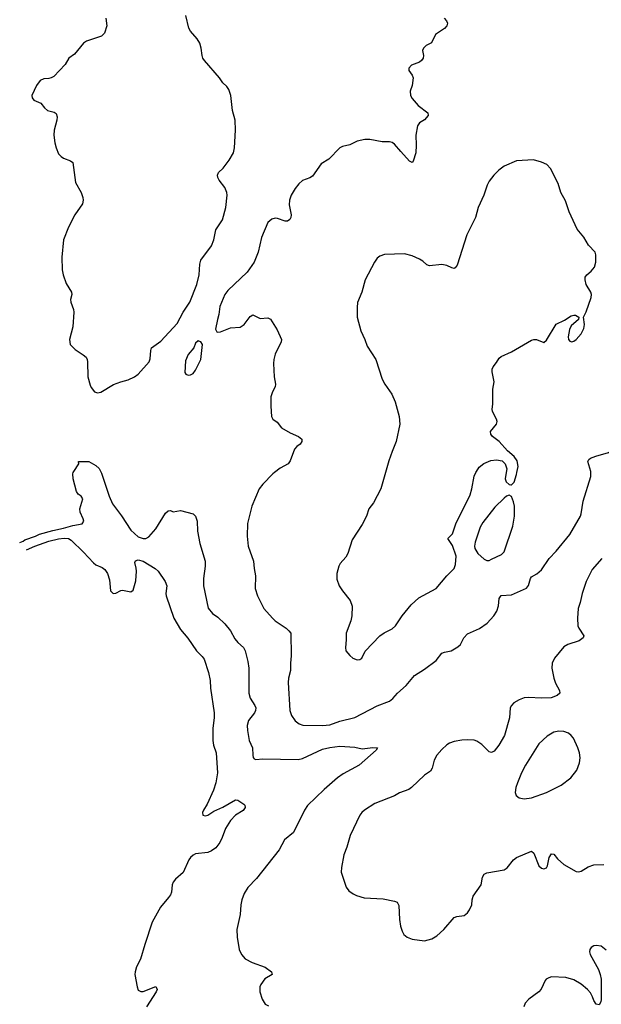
# Model space of a CAD drawing. Header units: inches. Extents: x 1649826 to 1814874, y 507393 to 641959.
# Tile 31 of 131: x 1674297 to 1678971, y 605730 to 613638. Entities that reach past the tile are written whole.
import ezdxf

# ---------------------------------------------------------------- set-up
doc = ezdxf.new("R2010")
doc.units = ezdxf.units.IN
doc.header["$MEASUREMENT"] = 0
doc.layers.add('B6670', color=7, linetype='Continuous')
doc.layers.add('B6671', color=7, linetype='Continuous')

msp = doc.modelspace()

# ---------------------------------------------------------------- linework, layer by layer
at = {"layer": 'B6670', "color": 6}
for points, elevation in [([(1674296.8, 609438.7), (1674324.7, 609450), (1674338.6, 609461.4), (1674424.9, 609490), (1674455.2, 609504.8), (1674564.3, 609535.7), (1674650, 609553.2), (1674723.8, 609576.2), (1674798.3, 609590), (1674811.6, 609610), (1674808, 609630), (1674783.4, 609683.4), (1674780.9, 609710), (1674804.4, 609790), (1674790.6, 609810), (1674767.4, 609827.4), (1674753.8, 609850), (1674726.3, 609950), (1674723.8, 609990), (1674727.3, 610000)], 500), ([(1674953, 610000), (1674955.4, 609995.4), (1675014.9, 609810), (1675043.6, 609750), (1675113.9, 609653.9), (1675190, 609537.5), (1675250, 609485.5), (1675290, 609471), (1675310, 609471.9), (1675334.8, 609485.2), (1675390.1, 609549.9), (1675470, 609674.4), (1675490, 609692.3), (1675510, 609695.8), (1675530, 609685.7), (1675590, 609695.5), (1675690, 609668.2), (1675710.1, 609650.1), (1675722, 609610), (1675726.1, 609530), (1675745.6, 609430), (1675787.6, 609290), (1675788.8, 609250), (1675775.2, 609150), (1675774.2, 609090), (1675812.7, 608912.7), (1675845.5, 608870), (1675890, 608839.9), (1675946.2, 608786.2), (1675990.5, 608730.5), (1676025.2, 608665.2), (1676050, 608637.2), (1676096.6, 608596.6), (1676109.7, 608569.7), (1676130, 608482.4), (1676137.2, 608430), (1676138.4, 608230), (1676150.4, 608190), (1676187.3, 608130), (1676193.7, 608110), (1676192.7, 608090), (1676183.8, 608070), (1676136.8, 608010), (1676126.3, 607970), (1676127.6, 607930), (1676140.8, 607850), (1676167.1, 607790), (1676170.1, 607730), (1676173.2, 607713.2), (1676181.4, 607701.4), (1676195, 607695), (1676250, 607700.2), (1676534.8, 607694.8), (1676570, 607703.8), (1676730, 607778.5), (1676790, 607793.5), (1676870, 607803.8), (1676990, 607794.3), (1677050, 607782.9), (1677133.7, 607793.7), (1677172.7, 607790), (1677162.6, 607770), (1677026.1, 607650), (1676897.7, 607582.3), (1676850, 607549), (1676743.9, 607456.1), (1676610, 607327.3), (1676584.7, 607290), (1676498.3, 607110), (1676424.1, 607050), (1676383.3, 606970), (1676199.4, 606740.6), (1676130, 606667.1), (1676101.3, 606618.7), (1676082.5, 606570), (1676073.7, 606530), (1676069.2, 606450), (1676041.2, 606330), (1676043.5, 606270), (1676062, 606170), (1676079, 606130), (1676110, 606094.7), (1676165, 606065), (1676270, 606028.8), (1676321.8, 605990), (1676326.7, 605970), (1676266.8, 605933.2), (1676233.6, 605890), (1676226, 605870), (1676227, 605830), (1676244.6, 605770), (1676270, 605730.2), (1676297, 605717)], 500), ([(1676344.3, 610000), (1676331.7, 609990), (1676250, 609908.7), (1676220.5, 609870), (1676163, 609730), (1676129, 609591), (1676125.9, 609490), (1676132.6, 609410), (1676175.2, 609290), (1676180.1, 609230), (1676191.5, 609170), (1676188.9, 609070), (1676207.3, 609010), (1676258.7, 608910), (1676328.9, 608830), (1676350.7, 608810), (1676437.5, 608750), (1676461.2, 608730), (1676475.1, 608710), (1676477.9, 608530), (1676472.7, 608470), (1676474.1, 608410), (1676457.9, 608350), (1676454.3, 608314.3), (1676467, 608090), (1676480.1, 608050), (1676510, 608007.9), (1676541.8, 607981.8), (1676571.5, 607971.5), (1676730, 607968.5), (1676790, 607975.5), (1676870, 608005.2), (1676990, 608033.8), (1677170, 608128), (1677270, 608164.4), (1677295.2, 608184.8), (1677334.3, 608230), (1677401.7, 608290), (1677468.6, 608371.4), (1677550, 608422.2), (1677644.4, 608490), (1677690.2, 608549.8), (1677710, 608558.7), (1677763.4, 608570), (1677819, 608601), (1677840.1, 608619.9), (1677866.8, 608673.2), (1677894.8, 608705.2), (1677992.7, 608747.3), (1678052.6, 608790), (1678108, 608850), (1678132.1, 608887.9), (1678144.9, 608930), (1678150.8, 608989.2), (1678166.7, 609013.3), (1678250, 609019.7), (1678368.8, 609071.2), (1678385.9, 609094.1), (1678401.1, 609150), (1678410, 609164.6), (1678453.6, 609186.4), (1678490, 609218.5), (1678552.8, 609310), (1678608.5, 609370), (1678717.6, 609502.4), (1678803.7, 609650), (1678810.5, 609670), (1678825.7, 609770), (1678887.9, 609970), (1678887.1, 610000)], 600), ([(1677236.8, 610000), (1677199.7, 609870), (1677141.2, 609758.8), (1677103.5, 609710), (1677084.7, 609650), (1677050, 609583.6), (1676970, 609459.7), (1676934.7, 609350), (1676918.2, 609321.8), (1676873, 609270), (1676861, 609250), (1676846.2, 609190), (1676844.8, 609144.8), (1676863.7, 609090), (1676890.4, 609050), (1676953.4, 608973.4), (1676968.6, 608928.6), (1676967.1, 608850), (1676959.1, 608810), (1676921.9, 608710), (1676921.7, 608658.3), (1676914.7, 608594.7), (1676919.2, 608570), (1676950, 608531.5), (1676974.3, 608510), (1677010, 608496.6), (1677030, 608499.8), (1677045.3, 608510), (1677074.6, 608565.4), (1677191.3, 608688.7), (1677226.4, 608713.6), (1677290, 608745.8), (1677318.5, 608770), (1677372.1, 608850), (1677441.8, 608938.2), (1677505.3, 608994.7), (1677645, 609070), (1677730, 609172.4), (1677789.4, 609230), (1677798.3, 609261.7), (1677805.1, 609330), (1677774.4, 609414.4), (1677739, 609470), (1677774.5, 609510), (1677801.3, 609590), (1677917.2, 609822.8), (1677931.1, 609870), (1677948.9, 609971.1), (1677962.3, 610000)], 700), ([(1678206.8, 610000), (1678198.9, 609950), (1678205.6, 609925.6), (1678230, 609903.8), (1678243.1, 609903.1), (1678250, 609903.1), (1678270, 609923.1), (1678290, 609984.9), (1678293.3, 610000)], 700), ([(1674351.3, 609381.1), (1674419.6, 609410), (1674530, 609448.5), (1674609, 609469), (1674654.2, 609474.2), (1674690.2, 609470.2), (1674710, 609458), (1674810, 609361.6), (1674890, 609275.1), (1674910, 609260.7), (1674959.4, 609239.4), (1674982.1, 609222.1), (1675001.3, 609190), (1675019.8, 609139.8), (1675026.2, 609050), (1675049.3, 609029.3), (1675070, 609031.8), (1675110, 609053.8), (1675123.7, 609056.3), (1675190, 609041.5), (1675210, 609056.1), (1675229.1, 609130), (1675234.4, 609210), (1675233.6, 609233.6), (1675222.3, 609277.7), (1675227.5, 609292.5), (1675250, 609300.5), (1675290, 609288.2), (1675386.8, 609230), (1675409, 609209), (1675467, 609127), (1675479.7, 609090), (1675471.1, 609030), (1675473.1, 609010), (1675536.1, 608830), (1675590, 608741), (1675649.1, 608670), (1675717.8, 608570), (1675764.4, 608524.4), (1675780.7, 608500.7), (1675814.5, 608394.5), (1675827.1, 608330), (1675830.4, 608270), (1675858.8, 608070), (1675858.7, 608030), (1675848.3, 607948.3), (1675847.8, 607850), (1675854.9, 607810), (1675876.9, 607750), (1675885.5, 607590), (1675872.8, 607510), (1675854.7, 607450), (1675803.6, 607336.4), (1675773.6, 607290), (1675766.3, 607270), (1675769.7, 607250), (1675790, 607243.9), (1675810, 607248.3), (1675858.4, 607281.6), (1675930, 607312.8), (1676030, 607371.9), (1676050, 607369.6), (1676097.4, 607337.4), (1676105.4, 607330), (1676108.3, 607310), (1676093.3, 607286.7), (1676030, 607249.6), (1675990, 607205.6), (1675950, 607140.6), (1675925.3, 607070), (1675906.2, 607030), (1675873.4, 606986.6), (1675838.5, 606961.5), (1675810, 606949.1), (1675710, 606937.7), (1675690, 606927.7), (1675670, 606910.3), (1675656.6, 606890), (1675610.4, 606789.6), (1675550, 606735.5), (1675529.7, 606710), (1675522.1, 606690), (1675518.1, 606630), (1675508.7, 606610), (1675493.5, 606586.5), (1675427.2, 606510), (1675362, 606390), (1675301.3, 606210), (1675267.7, 606092.3), (1675236, 606030), (1675223.9, 605990), (1675223.2, 605970), (1675239.7, 605870), (1675250, 605844.6), (1675270, 605832.6), (1675290, 605832.6), (1675392.3, 605872.3), (1675401.5, 605850), (1675393.9, 605830), (1675316, 605710)], 400), ([(1678974.8, 609310), (1678896.9, 609223.1), (1678850, 609127.1), (1678818.1, 609030), (1678802.1, 608957.9), (1678786.3, 608910), (1678780.1, 608830), (1678783, 608770), (1678790.2, 608750), (1678831.3, 608690), (1678825.9, 608674.1), (1678793.4, 608650), (1678701.3, 608618.7), (1678670, 608600.2), (1678594.4, 608510), (1678577.3, 608470), (1678574.6, 608430), (1678589.4, 608350), (1678603.3, 608310), (1678636.5, 608250), (1678638.4, 608230), (1678617.2, 608210), (1678567.5, 608192.5), (1678488.5, 608188.5), (1678390, 608195.2), (1678350, 608190.5), (1678310, 608176.3), (1678268.9, 608150), (1678248.8, 608130), (1678239.6, 608110), (1678234.4, 608030), (1678192.4, 607890), (1678149, 607811), (1678110, 607763), (1678090, 607753.2), (1678070, 607757.3), (1678010, 607816.5), (1677970, 607844), (1677950, 607851.8), (1677895.4, 607855.4), (1677850, 607851.1), (1677790, 607839.9), (1677750, 607826.8), (1677730, 607814.3), (1677690, 607777.7), (1677650, 607731.5), (1677628.4, 607691.6), (1677612.3, 607627.7), (1677598.1, 607601.9), (1677549.5, 607570.5), (1677446.6, 607470), (1677424.5, 607455.5), (1677350, 607427.5), (1677310, 607405.2), (1677150, 607342), (1677068.2, 607290), (1677045.9, 607270), (1677030, 607248.1), (1676953.5, 607086.5), (1676927.4, 606992.6), (1676902.5, 606930), (1676882.5, 606830), (1676881.4, 606790), (1676921.8, 606670), (1676942.6, 606642.6), (1676976.3, 606616.3), (1677003.7, 606603.7), (1677065.8, 606585.8), (1677217.3, 606577.3), (1677310, 606558.6), (1677330.6, 606550.6), (1677343, 606523), (1677349.4, 606410), (1677357.5, 606357.5), (1677370, 606317.3), (1677384.9, 606290), (1677410, 606268.4), (1677450, 606252.4), (1677550, 606240.3), (1677610, 606254.6), (1677650, 606280.9), (1677705.3, 606330), (1677790, 606427.5), (1677810, 606436.3), (1677870, 606443.9), (1677895.6, 606464.4), (1677913, 606490), (1677930.9, 606529.1), (1677933.6, 606570), (1677941.1, 606598.9), (1678006.8, 606690), (1678015.9, 606750), (1678030, 606776), (1678050, 606785.1), (1678190, 606811.1), (1678214.1, 606825.9), (1678266.1, 606890), (1678290, 606909.4), (1678410, 606959.3), (1678430, 606944.9), (1678470, 606842.8), (1678490, 606822.8), (1678510, 606818.6), (1678530, 606826.5), (1678538.8, 606841.2), (1678553.3, 606910), (1678570, 606937.5), (1678590, 606934.5), (1678618.8, 606898.8), (1678670, 606853), (1678770, 606795.9), (1678790, 606794.6), (1678810, 606800.1), (1678866.7, 606833.3), (1678910, 606849.2), (1678992.4, 606852.4)], 600), ([(1679010, 606165.5), (1678970, 606195.7), (1678930, 606202.3), (1678910, 606198.5), (1678890, 606186.9), (1678878.8, 606170), (1678875.2, 606150), (1678881.3, 606130), (1678948.1, 606010), (1678963.2, 605970), (1678971.4, 605931.4), (1678970.2, 605769.8), (1678967.6, 605750), (1678953.3, 605726.7), (1678929.9, 605730), (1678910, 605761.7), (1678901, 605790), (1678883.1, 605823.1), (1678861.6, 605850), (1678810, 605891.2), (1678750, 605927.2), (1678685.9, 605945.9), (1678570.7, 605949.3), (1678550, 605943.2), (1678528.6, 605931.4), (1678519.4, 605920.6), (1678487.9, 605852.1), (1678469.8, 605830.2), (1678388.8, 605770), (1678360.5, 605739.5), (1678348.1, 605710)], 600)]:
    msp.add_lwpolyline(points, dxfattribs=dict(at, elevation=elevation))
at = {"layer": 'B6670', "color": 6, "elevation": 700}
for points in [[(1678230, 609820.5), (1678210, 609811.3), (1678190, 609794.8), (1678116.2, 609723.8), (1678020.1, 609599.9), (1677997.4, 609562.6), (1677958, 609442), (1677952.9, 609410), (1677955.9, 609390), (1677979.8, 609350), (1678030, 609304.6), (1678050, 609294.4), (1678070, 609295.8), (1678090, 609305.4), (1678170, 609341.7), (1678190, 609364.5), (1678261.1, 609570), (1678274.7, 609650), (1678273.1, 609730), (1678266.1, 609766.1), (1678250, 609807.6)], [(1678630, 607924.6), (1678590, 607914.5), (1678537.3, 607882.7), (1678470, 607820.7), (1678361, 607650), (1678329.4, 607590), (1678296.6, 607510), (1678283, 607470), (1678279.2, 607430), (1678287.3, 607407.3), (1678310, 607387.2), (1678350, 607379.6), (1678410, 607388.2), (1678530, 607431.3), (1678648.7, 607491.3), (1678726.6, 607550), (1678773.6, 607610), (1678796.8, 607670), (1678801.4, 607710), (1678797.2, 607750), (1678783.6, 607790), (1678747.1, 607867.1), (1678729.9, 607889.9), (1678707.3, 607907.3), (1678670, 607921.9)]]:
    msp.add_lwpolyline(points, close=True, dxfattribs=at)
at = {"layer": 'B6671', "color": 6}
for points, elevation in [([(1674990.2, 613650.2), (1674997.1, 613590), (1674979.1, 613530), (1674954.8, 613505.2), (1674835.1, 613464.9), (1674808.7, 613450), (1674738.1, 613361.9), (1674691.6, 613328.4), (1674662.3, 613277.7), (1674570, 613182.6), (1674550, 613169.9), (1674530, 613165), (1674490, 613164.5), (1674461.1, 613150), (1674432.3, 613110), (1674395, 613030), (1674397.6, 613010), (1674411, 612991), (1674466.8, 612966.8), (1674496.3, 612930), (1674521.2, 612910), (1674574.2, 612894.2), (1674590, 612884), (1674597.3, 612857.3), (1674596.7, 612830), (1674575.2, 612750), (1674572, 612710), (1674578.3, 612650), (1674589.2, 612610), (1674610, 612561.8), (1674630, 612538.1), (1674650, 612524.7), (1674705.7, 612505.7), (1674722.8, 612490), (1674745.6, 612330), (1674790.9, 612250), (1674805.3, 612210), (1674807.7, 612190), (1674800.7, 612159.3), (1674738.9, 612070), (1674688.4, 611971.6), (1674650.1, 611870), (1674634.6, 611730), (1674638.2, 611630), (1674645.7, 611590), (1674670, 611520.3), (1674713, 611450), (1674715.5, 611430), (1674706.1, 611390), (1674707.6, 611370), (1674728.8, 611310), (1674731.4, 611290), (1674724.7, 611170), (1674698.5, 611070), (1674702.3, 611030), (1674743.6, 610990), (1674807.4, 610947.4), (1674830, 610927.2), (1674839.3, 610910), (1674842.5, 610890), (1674843.2, 610770), (1674862, 610702), (1674870, 610683.8), (1674897.3, 610650), (1674922.3, 610642.3), (1674950, 610647.2), (1675050, 610707), (1675110, 610730.3), (1675170, 610744.9), (1675219.5, 610770), (1675248.8, 610791.2), (1675336.9, 610890), (1675346.1, 610913.9), (1675350, 610982), (1675357, 611003), (1675430, 611056), (1675561.3, 611198.7), (1675609.9, 611290.1), (1675664.5, 611370), (1675721.2, 611510), (1675740.3, 611590), (1675745.7, 611674.3), (1675753.4, 611706.6), (1675838.4, 611821.6), (1675857.1, 611870), (1675873.6, 611950), (1675927.3, 612030), (1675954.8, 612130), (1675963.5, 612230), (1675961.1, 612250), (1675945.7, 612290), (1675898.9, 612350), (1675889.7, 612370), (1675887.6, 612390), (1675895.6, 612410), (1675933.5, 612446.5), (1675981.5, 612510), (1676015.8, 612570), (1676022.5, 612610), (1676032.5, 612750), (1676028.1, 612830), (1676007, 612910), (1675993.3, 613030), (1675976.8, 613076.8), (1675961.7, 613101.7), (1675930, 613132.3), (1675902.6, 613170), (1675781.4, 613310), (1675769.5, 613329.5), (1675762.1, 613350), (1675755.7, 613410), (1675744.7, 613450), (1675723.8, 613483.8), (1675670, 613545.6), (1675656.6, 613570), (1675631, 613671)], 600), ([(1677709.5, 613650), (1677726.7, 613630), (1677736, 613610), (1677730.9, 613590), (1677710, 613567.9), (1677639.7, 613520.3), (1677607, 613453), (1677564.6, 613430), (1677542, 613410), (1677535.5, 613390), (1677541.4, 613350), (1677538.6, 613330), (1677527.1, 613310), (1677510, 613295.9), (1677446.5, 613273.5), (1677424.9, 613250), (1677423.1, 613230), (1677452.3, 613192.3), (1677458.8, 613170), (1677450.2, 613110), (1677435.4, 613064.6), (1677438.4, 613030), (1677450, 613004.9), (1677499.7, 612950), (1677576, 612890), (1677580.3, 612870), (1677550, 612834), (1677510.1, 612809.9), (1677493.1, 612786.9), (1677480.4, 612710), (1677483.1, 612630), (1677479.3, 612570), (1677458.9, 612501.1), (1677450, 612491.5), (1677430, 612502.4), (1677358.8, 612578.8), (1677310, 612638.7), (1677290, 612651.9), (1677270, 612657.6), (1677210, 612658.2), (1677110, 612675.6), (1677070, 612676.4), (1677010, 612663.2), (1676950, 612633.5), (1676890, 612620.4), (1676870, 612609.7), (1676782.3, 612517.7), (1676719.8, 612480.2), (1676650, 612382.4), (1676630, 612368.2), (1676570, 612346.3), (1676540.4, 612319.6), (1676510, 612282.9), (1676478.9, 612230), (1676464.4, 612190), (1676463.9, 612150), (1676479.1, 612070), (1676476.5, 612050), (1676467.6, 612032.4), (1676450, 612021.3), (1676430, 612019.7), (1676370, 612041.8), (1676350, 612044.2), (1676322.7, 612037.3), (1676292, 612010), (1676239.2, 611890), (1676214.2, 611770), (1676181.1, 611690), (1676125.2, 611610), (1675970, 611463), (1675945.2, 611430), (1675905.7, 611334.3), (1675898, 611270), (1675885.3, 611230), (1675871.3, 611151.3), (1675882, 611130), (1675890, 611128), (1675911, 611131), (1675990, 611162), (1676070, 611169.2), (1676100.4, 611190), (1676150, 611255.5), (1676170, 611268.4), (1676230, 611237.4), (1676290, 611242.5), (1676313.1, 611233.1), (1676367, 611147), (1676399.8, 611070), (1676397.7, 611050), (1676349.3, 610950.7), (1676338.5, 610910), (1676336.5, 610876.5), (1676343.1, 610770), (1676351.5, 610710), (1676348.8, 610690), (1676327.9, 610650), (1676316.1, 610610), (1676314.6, 610534.6), (1676320.7, 610450), (1676330.2, 610430.2), (1676365.2, 610405.2), (1676400.1, 610360.1), (1676470, 610320.1), (1676536.9, 610290), (1676563.6, 610270), (1676564.7, 610250), (1676550.3, 610230), (1676523.6, 610210), (1676506, 610190), (1676470, 610095.1), (1676454.2, 610070), (1676390, 610036.2), (1676344.3, 610000)], 600), ([(1678293.3, 610000), (1678304.1, 610050), (1678296.2, 610096.2), (1678271, 610130), (1678216.2, 610176.2), (1678149.1, 610249.1), (1678096.9, 610290), (1678082.6, 610310), (1678079.7, 610330), (1678128, 610390), (1678133.6, 610410), (1678128, 610430), (1678097.7, 610490), (1678094.5, 610510), (1678100.8, 610550), (1678099.8, 610670), (1678109.8, 610730), (1678092.9, 610810), (1678093.3, 610830), (1678101.8, 610850), (1678130, 610884), (1678150, 610918.3), (1678166.5, 610933.5), (1678250, 610970.2), (1678410, 611064.4), (1678430, 611070.2), (1678450, 611069), (1678510, 611046.4), (1678530, 611063.8), (1678608.2, 611191.8), (1678675, 611225), (1678730, 611260.4), (1678750, 611266), (1678764.1, 611264.1), (1678791, 611250), (1678786.8, 611230), (1678730, 611178.4), (1678714.6, 611150), (1678704.7, 611090), (1678708.4, 611068.4), (1678717.2, 611057.2), (1678734, 611050), (1678750, 611055.3), (1678770, 611070.3), (1678810, 611115.8), (1678830, 611157.3), (1678836.1, 611190), (1678829, 611250), (1678850, 611290.5), (1678890, 611406), (1678892.2, 611430), (1678886.9, 611450), (1678849.9, 611510), (1678840.7, 611550), (1678842.6, 611570), (1678855.2, 611590), (1678890, 611617.7), (1678916.4, 611650), (1678928, 611690), (1678928.2, 611750), (1678921.6, 611770), (1678867.1, 611827.1), (1678830.3, 611890.3), (1678776.1, 611956.1), (1678714, 612094), (1678683.4, 612183.4), (1678646.6, 612250), (1678623.2, 612323.2), (1678563.5, 612443.5), (1678534.2, 612474.2), (1678490, 612494.9), (1678427.4, 612512.6), (1678290, 612504), (1678190, 612461.6), (1678146.8, 612430), (1678106.4, 612390), (1678070, 612341.4), (1678053.8, 612310), (1678026.6, 612230), (1677981.6, 612130), (1677961.1, 612050), (1677889.5, 611910), (1677813.3, 611666.7), (1677795.8, 611644.2), (1677790, 611640.8), (1677770, 611644.5), (1677730, 611663.4), (1677690, 611672.1), (1677590, 611660.9), (1677570, 611669.8), (1677537.8, 611697.8), (1677510, 611713.6), (1677450, 611741.2), (1677390, 611758.2), (1677230, 611751.7), (1677190, 611739.8), (1677170, 611723.1), (1677147.8, 611690), (1677074.7, 611550), (1677047.2, 611450), (1677012.9, 611367.1), (1677007.8, 611327.8), (1677010.1, 611250), (1677039.5, 611139.5), (1677072, 611070), (1677090, 611014.9), (1677158.8, 610910), (1677209.5, 610750), (1677231.3, 610710), (1677288.2, 610630), (1677315.8, 610570), (1677347.8, 610450), (1677351.5, 610390), (1677323.8, 610250), (1677289.6, 610170.4), (1677264.1, 610095.9), (1677236.8, 610000)], 700), ([(1678887.1, 610000), (1678886.8, 610010), (1678864.2, 610090), (1678870, 610106), (1678883.8, 610116.2), (1678926.6, 610133.4), (1679030, 610162.2), (1679082, 610198), (1679098.4, 610221.6), (1679150, 610359.5), (1679211.9, 610488.1), (1679310, 610588.4), (1679330, 610590.8), (1679341.1, 610570), (1679360.5, 610510), (1679325.1, 610434.9), (1679317.5, 610350), (1679278.3, 610110), (1679278.3, 610070), (1679294.6, 610010), (1679294.2, 610000)], 600), ([(1674727.3, 610000), (1674730.8, 610010), (1674771.8, 610070), (1674769.6, 610090), (1674852, 610090), (1674910, 610057.1), (1674934.6, 610034.6), (1674953, 610000)], 500), ([(1677962.3, 610000), (1677966.9, 610010), (1677990, 610044.4), (1678026.4, 610073.6), (1678082.5, 610097.5), (1678130, 610102.2), (1678174.3, 610094.3), (1678199.6, 610070), (1678211.8, 610031.8), (1678206.8, 610000)], 700)]:
    msp.add_lwpolyline(points, dxfattribs=dict(at, elevation=elevation))
at = {"layer": 'B6671', "color": 6, "elevation": 600}
msp.add_lwpolyline([(1675730, 611058), (1675710, 611039), (1675696.9, 611003.1), (1675650, 610949.5), (1675630, 610899), (1675624.4, 610804.4), (1675631.3, 610790), (1675650, 610783.8), (1675670, 610784.9), (1675690, 610795.5), (1675710, 610822), (1675753.1, 610910), (1675766, 611030), (1675751.8, 611051.8), (1675737, 611057)], close=True, dxfattribs=at)

doc.saveas('drawing.dxf')
